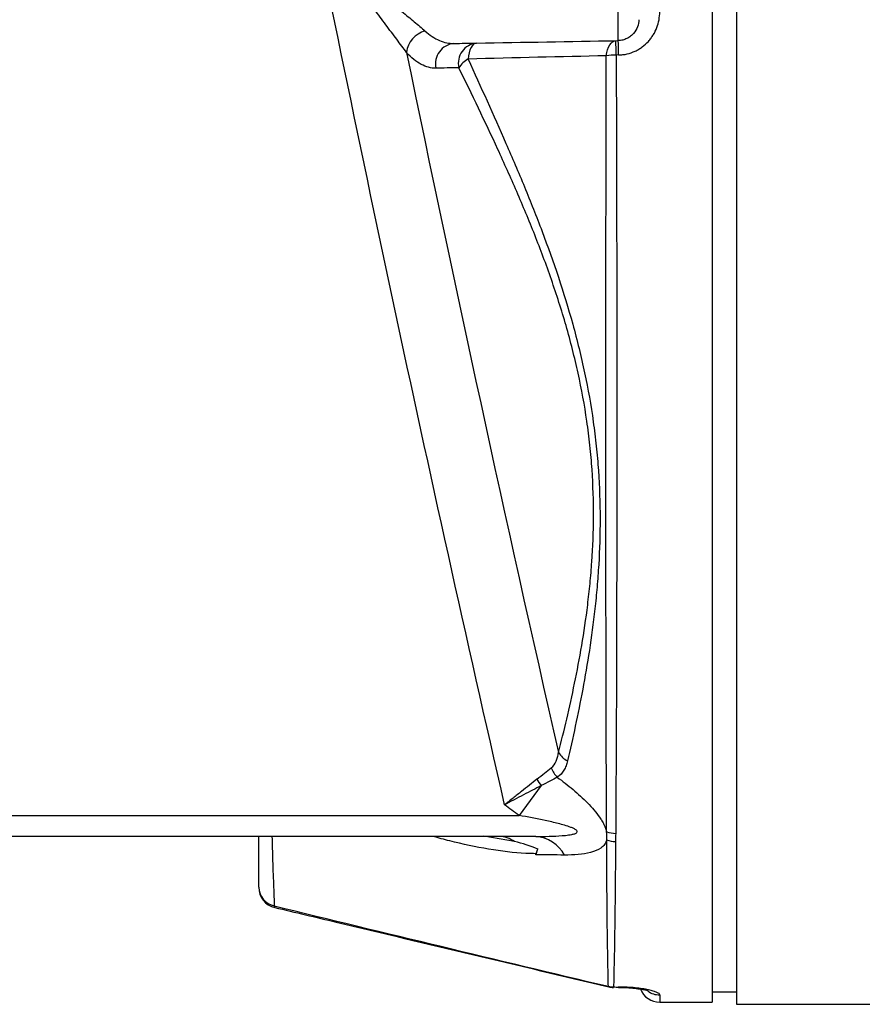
# Model space of a CAD drawing. Header units: millimetres. Extents: x 986 to 1887, y 1234 to 1795.
# Tile 3 of 6: x 1317 to 1437, y 1310 to 1452. Entities that reach past the tile are written whole.
import ezdxf

# ---------------------------------------------------------------- set-up
doc = ezdxf.new("R2010")
doc.units = ezdxf.units.MM

msp = doc.modelspace()

# ---------------------------------------------------------------- linework, layer by layer
at = {"color": 7, "linetype": 'Continuous', "lineweight": 25}
for p, q in [((1415.81, 1517.73), (1415.81, 1310.73)), ((1419.31, 1518.04), (1419.31, 1310.42)), ((1402.36, 1448.68), (1402.36, 1465.26)), ((1402.01, 1448.67), (1402.36, 1448.68)), ((1402.41, 1446.62), (1402.06, 1446.61)), ((1391.31, 1341.79), (1388.13, 1337.51)), ((1219.81, 1337.51), (1388.13, 1337.51)), ((1390.53, 1334.51), (1219.81, 1334.51)), ((1387.5, 1333.77), (1383.08, 1334.53)), ((1415.81, 1312.23), (1419.31, 1312.23)), ((1408.31, 1310.73), (1415.81, 1310.73)), ((1419.31, 1310.42), (1724.31, 1310.42))]:
    msp.add_line(p, q, dxfattribs=at)
at = {"color": 1, "linetype": 'Continuous', "lineweight": 25}
msp.add_line((1408.31, 1311.77), (1408.31, 1310.73), dxfattribs=at)
at = {"color": 7, "linetype": 'Continuous', "lineweight": 25, "flags": 128}
for points in [[(1382.04, 1448.33), (1381.83, 1448.28), (1381.62, 1448.16), (1381.43, 1447.95), (1381.26, 1447.68), (1381.1, 1447.34), (1380.98, 1446.94), (1380.88, 1446.51), (1380.82, 1446.03)], [(1400.65, 1446.5), (1400.72, 1446.95), (1400.83, 1447.37), (1400.97, 1447.74), (1401.14, 1448.06), (1401.34, 1448.32), (1401.55, 1448.51), (1401.77, 1448.63), (1402.01, 1448.67)], [(1401.69, 1312.91), (1401.68, 1312.85), (1401.67, 1312.85)], [(1402.4, 1312.84), (1402.4, 1312.85), (1402.41, 1312.91)]]:
    msp.add_lwpolyline(points, dxfattribs=at)
at = {"color": 1, "linetype": 'Continuous', "lineweight": 25, "flags": 128}
for points in [[(1353.04, 1324.55), (1353.06, 1324.38), (1353.1, 1324.31), (1353.11, 1324.31)], [(1400.99, 1312.93), (1400.98, 1312.93), (1400.94, 1313)], [(1402.39, 1312.91), (1402.39, 1312.86), (1402.4, 1312.84)]]:
    msp.add_lwpolyline(points, dxfattribs=at)
at = {"color": 7, "linetype": 'Continuous', "lineweight": 25}
for centre, radius, start, end in [((1375.6, 1446.56), 3.63, 105.2431, 173.2167), ((1379.06, 1445.37), 2.91, 94.9658, 192.7505), ((1382.33, 1445.44), 2.9, 95.7229, 192.9455), ((1324.43, 1445.67), 77.64, 0.6945, 2.216), ((1324.81, 1445.68), 77.61, 0.6944, 2.2163), ((1402.06, 1437.91), 8.7, 90.0091, 99.3617), ((1382.87, 1442.56), 4.04, 120.4453, 146.379), ((1396.45, 1348.15), 3.11, 211.5066, 244.2025), ((1396.44, 1345.79), 3.97, 201.4498, 224.8503), ((1395.88, 1345.43), 5.84, 207.6732, 218.5538), ((1401.99, 1338.73), 3.78, 249.9493, 269.9772), ((1385.18, 1330.47), 4.03, 54.9253, 89.1699), ((1390.14, 1329.4), 5.12, 28.373, 85.5508), ((1401.98, 1337.51), 3.74, 249.9253, 269.9688), ((1353.81, 1327.22), 3, 180, 256.5751), ((1353.63, 1327.3), 2.82, 181.6134, 257.9593), ((1401.69, 1315.97), 3.06, 255.8767, 269.9435), ((1401.69, 1315.85), 3, 256.6599, 269.7852), ((1408.31, 1313.73), 3, 202.0096, 270)]:
    msp.add_arc(centre, radius, start, end, dxfattribs=at)
at = {"color": 1, "linetype": 'Continuous', "lineweight": 25}
msp.add_arc((1408.31, 1314.79), 3.02, 235.0704, 270.0341, dxfattribs=at)
at = {"color": 7, "linetype": 'Continuous', "lineweight": 25}
msp.add_ellipse((-399.3, 1414.23), major_axis=(5757.64, -51.76), ratio=0.015567, start_param=5.030668, end_param=5.030801, dxfattribs=at)
for points in [[(1386.07, 1339.06), (1375.13, 1386.82), (1364.9, 1434.74), (1355.37, 1482.8)], [(1378.8, 1448.27), (1379.84, 1448.29), (1380.92, 1448.31), (1382.04, 1448.33)], [(1382.04, 1448.33), (1388.81, 1448.44), (1395.45, 1448.56), (1402.01, 1448.67)], [(1372, 1446.98), (1378.92, 1413.43), (1386.18, 1379.94), (1393.79, 1346.53)], [(1400.65, 1446.5), (1394.13, 1446.36), (1387.54, 1446.21), (1380.82, 1446.03)], [(1379.51, 1444.79), (1378.37, 1444.77), (1377.27, 1444.74), (1376.22, 1444.72)], [(1393.62, 1342.99), (1392.96, 1342.64), (1392.18, 1342.23), (1391.31, 1341.79)], [(1388.13, 1337.51), (1387.44, 1338.02), (1386.75, 1338.54), (1386.07, 1339.06)], [(1400.7, 1334), (1400.72, 1334.38), (1400.72, 1334.77), (1400.69, 1335.17)], [(1401.99, 1334.95), (1401.98, 1334.55), (1401.98, 1334.16), (1401.98, 1333.78)], [(1390.82, 1332.68), (1389.74, 1333.14), (1388.63, 1333.5), (1387.5, 1333.77)], [(1390.53, 1331.88), (1390.61, 1332.18), (1390.71, 1332.45), (1390.82, 1332.68)], [(1390.81, 1332.71), (1390.72, 1332.51), (1390.64, 1332.28), (1390.57, 1332.03)], [(1390.53, 1331.88), (1390.54, 1331.93), (1390.56, 1331.98), (1390.57, 1332.03)], [(1394.64, 1331.83), (1393.27, 1331.85), (1391.9, 1331.87), (1390.53, 1331.88)]]:
    msp.add_open_spline(points, degree=3, dxfattribs=at)
for points, knots in [([(1372, 1446.98), (1371.58, 1447.57), (1371.1, 1448.2), (1370.1, 1449.53), (1369.57, 1450.23), (1368.49, 1451.68), (1367.94, 1452.43), (1366.86, 1453.97), (1366.33, 1454.76), (1365.59, 1456), (1365.35, 1456.43), (1364.91, 1457.31), (1364.71, 1457.76), (1364.38, 1458.68), (1364.24, 1459.16), (1364.05, 1460.13), (1364.01, 1460.63), (1364, 1461.62), (1364.04, 1462.1), (1364.17, 1463.07), (1364.27, 1463.54), (1364.62, 1464.94), (1364.91, 1465.82), (1365.21, 1466.68)], [0, 0, 0, 0, 0.125, 0.125, 0.25, 0.25, 0.375, 0.375, 0.5, 0.5, 0.5625, 0.5625, 0.625, 0.625, 0.6875, 0.6875, 0.75, 0.75, 0.8125, 0.8125, 0.875, 0.875, 1, 1, 1, 1]), ([(1367.07, 1465.57), (1366.85, 1465.22), (1366.64, 1464.87), (1366.23, 1464.15), (1366.03, 1463.78), (1365.67, 1462.99), (1365.51, 1462.59), (1365.32, 1461.95), (1365.27, 1461.74), (1365.2, 1461.3), (1365.18, 1461.08), (1365.17, 1460.4), (1365.24, 1459.96), (1365.52, 1459.09), (1365.72, 1458.69), (1366.18, 1457.93), (1366.45, 1457.57), (1367.01, 1456.88), (1367.31, 1456.56), (1368.21, 1455.63), (1368.84, 1455.05), (1369.77, 1454.21), (1370.09, 1453.94), (1370.71, 1453.4), (1371.02, 1453.13), (1371.95, 1452.35), (1372.54, 1451.86), (1373.65, 1450.92), (1374.18, 1450.47), (1374.65, 1450.06)], [0, 0, 0, 0, 0.0625, 0.0625, 0.125, 0.125, 0.1875, 0.1875, 0.21875, 0.21875, 0.25, 0.25, 0.3125, 0.3125, 0.375, 0.375, 0.4375, 0.4375, 0.5, 0.5, 0.625, 0.625, 0.6875, 0.6875, 0.75, 0.75, 0.875, 0.875, 1, 1, 1, 1]), ([(1402.41, 1446.62), (1402.62, 1446.62), (1402.82, 1446.64), (1403.23, 1446.69), (1403.43, 1446.72), (1404.03, 1446.86), (1404.41, 1447), (1404.96, 1447.25), (1405.14, 1447.35), (1405.49, 1447.55), (1405.65, 1447.66), (1406.13, 1448.02), (1406.42, 1448.28), (1406.82, 1448.72), (1406.95, 1448.88), (1407.18, 1449.19), (1407.29, 1449.35), (1407.59, 1449.85), (1407.76, 1450.2), (1408.04, 1450.92), (1408.14, 1451.29), (1408.27, 1452.04), (1408.31, 1452.42), (1408.31, 1452.8)], [0, 0, 0, 0, 0.0625, 0.0625, 0.125, 0.125, 0.25, 0.25, 0.3125, 0.3125, 0.375, 0.375, 0.5, 0.5, 0.5625, 0.5625, 0.625, 0.625, 0.75, 0.75, 0.875, 0.875, 1, 1, 1, 1]), ([(1405.31, 1451.68), (1405.31, 1451.34), (1405.25, 1451), (1405.01, 1450.32), (1404.82, 1450), (1404.44, 1449.56), (1404.3, 1449.42), (1403.98, 1449.18), (1403.8, 1449.07), (1403.42, 1448.89), (1403.22, 1448.81), (1402.8, 1448.71), (1402.58, 1448.68), (1402.36, 1448.68)], [0, 0, 0, 0, 0.25, 0.25, 0.5, 0.5, 0.625, 0.625, 0.75, 0.75, 0.875, 0.875, 1, 1, 1, 1]), ([(1374.65, 1450.06), (1374.98, 1449.76), (1375.33, 1449.49), (1376.02, 1449.04), (1376.37, 1448.85), (1377.42, 1448.4), (1378.11, 1448.26), (1378.8, 1448.27)], [0, 0, 0, 0, 0.25, 0.25, 0.5, 0.5, 1, 1, 1, 1]), ([(1376.22, 1444.72), (1375.51, 1444.71), (1374.81, 1444.89), (1373.75, 1445.46), (1373.39, 1445.7), (1372.69, 1446.27), (1372.34, 1446.6), (1372, 1446.98)], [0, 0, 0, 0, 0.5, 0.5, 0.75, 0.75, 1, 1, 1, 1]), ([(1400.69, 1335.17), (1400.68, 1338.5), (1400.66, 1342.1), (1400.64, 1347.9), (1400.64, 1349.91), (1400.63, 1354.01), (1400.62, 1356.1), (1400.61, 1362.53), (1400.6, 1367), (1400.6, 1373.98), (1400.59, 1376.35), (1400.59, 1379.98), (1400.59, 1381.2), (1400.59, 1383.64), (1400.59, 1384.86), (1400.58, 1391.01), (1400.59, 1395.99), (1400.59, 1403.57), (1400.59, 1406.11), (1400.59, 1409.95), (1400.59, 1411.23), (1400.59, 1413.81), (1400.59, 1415.1), (1400.6, 1421.51), (1400.61, 1426.59), (1400.62, 1436.63), (1400.63, 1441.59), (1400.65, 1446.5)], [0, 0, 0, 0, 0.125, 0.125, 0.1875, 0.1875, 0.25, 0.25, 0.375, 0.375, 0.4375, 0.4375, 0.46875, 0.46875, 0.5, 0.5, 0.625, 0.625, 0.6875, 0.6875, 0.71875, 0.71875, 0.75, 0.75, 0.875, 0.875, 1, 1, 1, 1]), ([(1402.06, 1446.61), (1402.08, 1441.69), (1402.1, 1436.71), (1402.12, 1426.64), (1402.13, 1421.55), (1402.14, 1415.1), (1402.14, 1413.81), (1402.15, 1411.22), (1402.15, 1409.93), (1402.15, 1406.08), (1402.15, 1403.53), (1402.16, 1395.92), (1402.15, 1390.92), (1402.15, 1384.75), (1402.15, 1383.52), (1402.15, 1381.07), (1402.15, 1379.85), (1402.14, 1376.2), (1402.14, 1373.82), (1402.12, 1366.82), (1402.11, 1362.34), (1402.09, 1355.9), (1402.09, 1353.79), (1402.07, 1349.69), (1402.06, 1347.68), (1402.03, 1341.87), (1402.01, 1338.27), (1401.99, 1334.95)], [0, 0, 0, 0, 0.125, 0.125, 0.25, 0.25, 0.28125, 0.28125, 0.3125, 0.3125, 0.375, 0.375, 0.5, 0.5, 0.53125, 0.53125, 0.5625, 0.5625, 0.625, 0.625, 0.75, 0.75, 0.8125, 0.8125, 0.875, 0.875, 1, 1, 1, 1]), ([(1380.82, 1446.03), (1382.64, 1442.06), (1384.47, 1438.05), (1387.16, 1431.88), (1388.05, 1429.8), (1389.78, 1425.59), (1390.63, 1423.46), (1393.07, 1417), (1394.56, 1412.59), (1396.15, 1406.84), (1396.46, 1405.67), (1397.02, 1403.35), (1397.29, 1402.18), (1398.03, 1398.69), (1398.44, 1396.35), (1398.94, 1392.84), (1399.08, 1391.67), (1399.33, 1389.33), (1399.43, 1388.16), (1399.68, 1384.64), (1399.75, 1382.35), (1399.75, 1377.86), (1399.69, 1375.66), (1399.49, 1372.42), (1399.41, 1371.35), (1399.23, 1369.23), (1399.13, 1368.19), (1398.78, 1365.11), (1398.51, 1363.12), (1397.92, 1359.28), (1397.6, 1357.42), (1396.58, 1351.99), (1395.84, 1348.58), (1395.09, 1345.35)], [0, 0, 0, 0, 0.125, 0.125, 0.1875, 0.1875, 0.25, 0.25, 0.375, 0.375, 0.40625, 0.40625, 0.4375, 0.4375, 0.5, 0.5, 0.53125, 0.53125, 0.5625, 0.5625, 0.625, 0.625, 0.6875, 0.6875, 0.71875, 0.71875, 0.75, 0.75, 0.8125, 0.8125, 0.875, 0.875, 1, 1, 1, 1]), ([(1393.79, 1346.53), (1394.59, 1349.65), (1395.38, 1352.95), (1396.46, 1358.23), (1396.8, 1360.04), (1397.44, 1363.79), (1397.73, 1365.72), (1398.1, 1368.73), (1398.21, 1369.75), (1398.42, 1371.82), (1398.5, 1372.87), (1398.72, 1376.03), (1398.8, 1378.19), (1398.82, 1382.6), (1398.76, 1384.85), (1398.52, 1388.31), (1398.42, 1389.46), (1398.18, 1391.77), (1398.03, 1392.92), (1397.53, 1396.36), (1397.11, 1398.66), (1396.36, 1402.09), (1396.09, 1403.23), (1395.51, 1405.52), (1395.2, 1406.66), (1394.23, 1410.04), (1393.52, 1412.24), (1392.02, 1416.57), (1391.22, 1418.7), (1389.56, 1422.9), (1388.69, 1424.96), (1386.92, 1429.06), (1386.01, 1431.08), (1383.26, 1437.06), (1381.38, 1440.95), (1379.51, 1444.79)], [0, 0, 0, 0, 0.125, 0.125, 0.1875, 0.1875, 0.25, 0.25, 0.28125, 0.28125, 0.3125, 0.3125, 0.375, 0.375, 0.4375, 0.4375, 0.46875, 0.46875, 0.5, 0.5, 0.5625, 0.5625, 0.59375, 0.59375, 0.625, 0.625, 0.6875, 0.6875, 0.75, 0.75, 0.8125, 0.8125, 0.875, 0.875, 1, 1, 1, 1]), ([(1392.74, 1344.34), (1393.06, 1344.59), (1393.28, 1344.91), (1393.54, 1345.47), (1393.61, 1345.67), (1393.72, 1346.09), (1393.76, 1346.3), (1393.79, 1346.53)], [0, 0, 0, 0, 0.5, 0.5, 0.75, 0.75, 1, 1, 1, 1]), ([(1395.09, 1345.35), (1395.04, 1345.11), (1394.97, 1344.87), (1394.79, 1344.42), (1394.69, 1344.21), (1394.33, 1343.61), (1394.02, 1343.26), (1393.62, 1342.99)], [0, 0, 0, 0, 0.25, 0.25, 0.5, 0.5, 1, 1, 1, 1]), ([(1390.71, 1342.72), (1391.09, 1343.02), (1391.45, 1343.31), (1392.13, 1343.85), (1392.45, 1344.11), (1392.74, 1344.34)], [0, 0, 0, 0, 0.5, 0.5, 1, 1, 1, 1]), ([(1390.71, 1342.72), (1390, 1342.16), (1389.26, 1341.57), (1388.09, 1340.64), (1387.69, 1340.33), (1387.08, 1339.85), (1386.88, 1339.69), (1386.58, 1339.46), (1386.47, 1339.38), (1386.27, 1339.22), (1386.17, 1339.14), (1386.07, 1339.06)], [0, 0, 0, 0, 0.5, 0.5, 0.75, 0.75, 0.875, 0.875, 0.9375, 0.9375, 1, 1, 1, 1]), ([(1393.62, 1342.99), (1394.4, 1342.43), (1395.15, 1341.84), (1396.6, 1340.62), (1397.3, 1339.99), (1398.27, 1338.99), (1398.58, 1338.65), (1399.17, 1337.97), (1399.44, 1337.62), (1399.8, 1337.09), (1399.92, 1336.92), (1400.13, 1336.56), (1400.23, 1336.38), (1400.49, 1335.86), (1400.62, 1335.51), (1400.69, 1335.17)], [0, 0, 0, 0, 0.25, 0.25, 0.5, 0.5, 0.625, 0.625, 0.75, 0.75, 0.8125, 0.8125, 0.875, 0.875, 1, 1, 1, 1]), ([(1391.31, 1341.79), (1390.51, 1341.37), (1389.67, 1340.93), (1388.35, 1340.24), (1387.89, 1340.01), (1387.21, 1339.65), (1386.98, 1339.53), (1386.64, 1339.35), (1386.53, 1339.3), (1386.3, 1339.18), (1386.18, 1339.12), (1386.07, 1339.06)], [0, 0, 0, 0, 0.5, 0.5, 0.75, 0.75, 0.875, 0.875, 0.9375, 0.9375, 1, 1, 1, 1]), ([(1390.53, 1334.51), (1391.17, 1334.51), (1391.81, 1334.51), (1393.07, 1334.54), (1393.71, 1334.57), (1394.64, 1334.64), (1394.95, 1334.67), (1395.4, 1334.74), (1395.55, 1334.76), (1395.84, 1334.82), (1395.99, 1334.85), (1396.19, 1334.92), (1396.25, 1334.95), (1396.36, 1335.01), (1396.41, 1335.05), (1396.48, 1335.14), (1396.49, 1335.19), (1396.45, 1335.3), (1396.41, 1335.35), (1396.26, 1335.48), (1396.12, 1335.56), (1395.85, 1335.69), (1395.71, 1335.75), (1395.27, 1335.92), (1394.97, 1336.01), (1394.36, 1336.19), (1394.06, 1336.28), (1393.14, 1336.51), (1392.52, 1336.66), (1390.65, 1337.06), (1389.39, 1337.29), (1388.13, 1337.51)], [0, 0, 0, 0, 0.125, 0.125, 0.25, 0.25, 0.3125, 0.3125, 0.34375, 0.34375, 0.375, 0.375, 0.390625, 0.390625, 0.40625, 0.40625, 0.421875, 0.421875, 0.4375, 0.4375, 0.46875, 0.46875, 0.5, 0.5, 0.5625, 0.5625, 0.625, 0.625, 0.75, 0.75, 1, 1, 1, 1]), ([(1350.81, 1327.22), (1350.81, 1328), (1350.81, 1329.7), (1350.81, 1332.39), (1350.81, 1334.11), (1350.81, 1334.51)], [0, 0, 0, 0, 0.39496, 0.860048, 1, 1, 1, 1]), ([(1400.7, 1334), (1400.67, 1333.88), (1400.62, 1333.77), (1400.52, 1333.55), (1400.46, 1333.45), (1400.24, 1333.16), (1400.07, 1332.99), (1399.46, 1332.55), (1398.96, 1332.35), (1397.84, 1332.05), (1397.24, 1331.95), (1395.98, 1331.84), (1395.32, 1331.83), (1394.64, 1331.83)], [0, 0, 0, 0, 0.0625, 0.0625, 0.125, 0.125, 0.25, 0.25, 0.5, 0.5, 0.75, 0.75, 1, 1, 1, 1]), ([(1400.94, 1313), (1400.92, 1313.85), (1400.9, 1314.94), (1400.86, 1316.92), (1400.85, 1317.64), (1400.83, 1319.2), (1400.81, 1320.03), (1400.78, 1322.68), (1400.76, 1324.66), (1400.73, 1329.02), (1400.71, 1331.41), (1400.7, 1334)], [0, 0, 0, 0, 0.25, 0.25, 0.375, 0.375, 0.5, 0.5, 0.75, 0.75, 1, 1, 1, 1]), ([(1401.98, 1333.78), (1401.96, 1331.19), (1401.94, 1328.81), (1401.89, 1324.47), (1401.87, 1322.51), (1401.83, 1319.87), (1401.82, 1319.05), (1401.79, 1317.5), (1401.77, 1316.79), (1401.73, 1314.83), (1401.71, 1313.75), (1401.69, 1312.91)], [0, 0, 0, 0, 0.25, 0.25, 0.5, 0.5, 0.625, 0.625, 0.75, 0.75, 1, 1, 1, 1]), ([(1353.04, 1324.55), (1361.02, 1322.59), (1369, 1320.66), (1384.97, 1316.82), (1392.96, 1314.91), (1400.94, 1313)], [0, 0, 0, 0, 0.5, 0.5, 1, 1, 1, 1]), ([(1353.11, 1324.31), (1356.05, 1323.61), (1372, 1319.8), (1387.97, 1316.02), (1400.99, 1312.93)], [0, 0, 0, 0, 0.184117, 1, 1, 1, 1]), ([(1402.4, 1312.84), (1402.71, 1312.84), (1403.42, 1312.83), (1404.46, 1312.75), (1405.45, 1312.64), (1406.17, 1312.5), (1406.6, 1312.39), (1406.65, 1312.37), (1406.67, 1312.36)], [0, 0, 0, 0, 0.1470413, 0.3372595, 0.5288263, 0.7174269, 0.8731439, 1, 1, 1, 1]), ([(1408.31, 1311.77), (1408.31, 1311.83), (1408.27, 1311.89), (1408.14, 1312.01), (1408.03, 1312.07), (1407.76, 1312.2), (1407.59, 1312.26), (1407.29, 1312.36), (1407.18, 1312.39), (1406.94, 1312.45), (1406.82, 1312.48), (1406.55, 1312.53), (1406.41, 1312.56), (1406.12, 1312.61), (1405.96, 1312.64), (1405.48, 1312.71), (1405.14, 1312.75), (1404.41, 1312.83), (1404.02, 1312.85), (1403.23, 1312.89), (1402.82, 1312.9), (1402.41, 1312.91)], [0, 0, 0, 0, 0.125, 0.125, 0.25, 0.25, 0.375, 0.375, 0.4375, 0.4375, 0.5, 0.5, 0.5625, 0.5625, 0.625, 0.625, 0.75, 0.75, 0.875, 0.875, 1, 1, 1, 1])]:
    msp.add_open_spline(points, degree=3, knots=knots, dxfattribs=at)
at = {"color": 1, "linetype": 'Continuous', "lineweight": 25}
for points, knots in [([(1352.71, 1334.51), (1352.74, 1333.35), (1352.81, 1330.78), (1352.94, 1327.2), (1353.01, 1325.39), (1353.04, 1324.55)], [0, 0, 0, 0, 0.306308, 0.677098, 1, 1, 1, 1]), ([(1390.57, 1332.03), (1390.08, 1332.04), (1387.92, 1332.08), (1383.79, 1332.63), (1379.28, 1333.54), (1376.58, 1334.28), (1375.77, 1334.51)], [0, 0, 0, 0, 0.106088, 0.473632, 0.842054, 1, 1, 1, 1])]:
    msp.add_open_spline(points, degree=3, knots=knots, dxfattribs=at)

doc.saveas('drawing.dxf')
